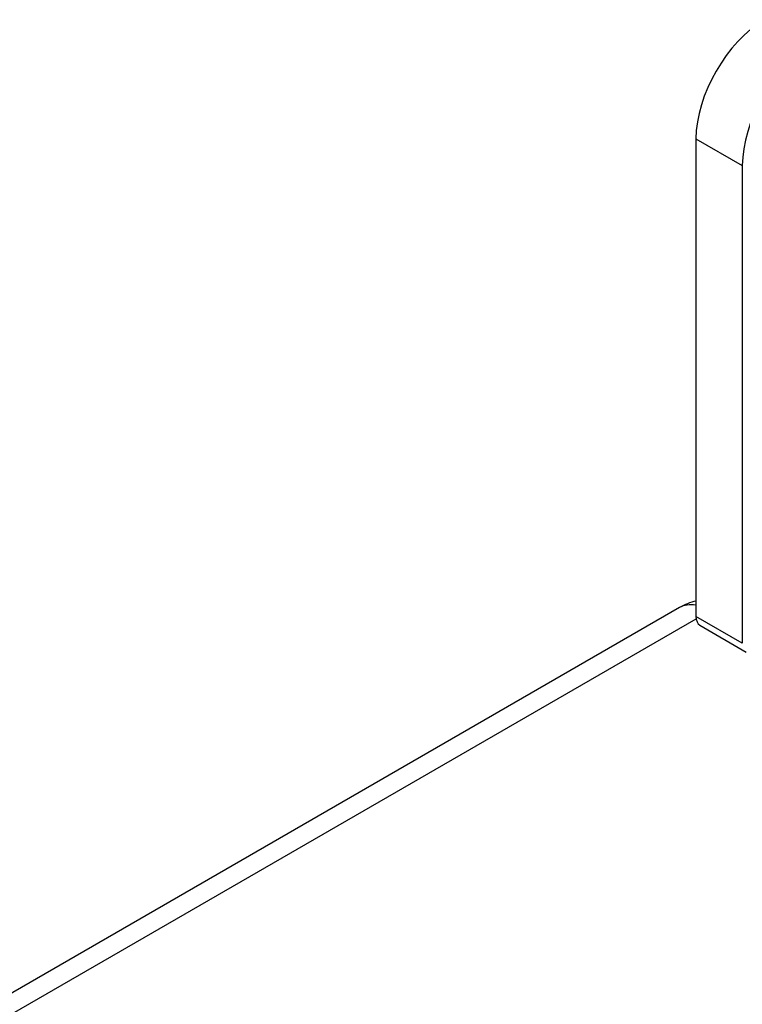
# Model space of a CAD drawing. Header units: inches. Extents: x 25 to 627, y 68 to 290.
# Tile 166 of 250: x 541.23 to 542.39, y 288.62 to 290.2. Entities that reach past the tile are written whole.
import ezdxf

# ---------------------------------------------------------------- set-up
doc = ezdxf.new("R2010")
doc.units = ezdxf.units.IN
doc.header["$MEASUREMENT"] = 0
doc.layers.add('Visible Edges(ANSI)', color=7, linetype='Continuous', lineweight=25)
doc.layers.add('Visible Tangent Edges(ANSI)', color=7, linetype='Continuous', lineweight=25)

msp = doc.modelspace()

# ---------------------------------------------------------------- linework, layer by layer
at = {"layer": 'Visible Edges(ANSI)'}
for p, q in [((542.3108, 290.0078), (542.3108, 289.2419)), ((542.3851, 289.9649), (542.3851, 289.199)), ((542.2843, 289.256), (533.939, 284.4378)), ((542.3172, 289.2277), (542.3915, 289.1848))]:
    msp.add_line(p, q, dxfattribs=at)
msp.add_arc((542.3338, 289.1703), 0.099, 103.4226, 120, dxfattribs=at)
for centre, major_axis, start_param, end_param in [((542.4211, 290.0715), (-0.078, -0.1351), 3.926991, 5.497787), ((542.4954, 290.0286), (0.078, 0.1351), 0.785398, 2.356194), ((542.3327, 289.2546), (-0.0155, -0.0268), 5.497787, 6.283185)]:
    msp.add_ellipse(centre, major_axis=major_axis, ratio=0.57735, start_param=start_param, end_param=end_param, dxfattribs=at)
at = {"layer": 'Visible Tangent Edges(ANSI)'}
for p, q in [((542.3108, 290.0078), (542.3851, 289.9649)), ((533.9885, 284.4329), (542.3111, 289.238)), ((542.3851, 289.199), (542.3108, 289.2419))]:
    msp.add_line(p, q, dxfattribs=at)
msp.add_ellipse((542.3338, 289.1703), major_axis=(-0.0495, 0.0857), ratio=0.57735, start_param=5.832272, end_param=6.283185, dxfattribs=at)

doc.saveas('drawing.dxf')
